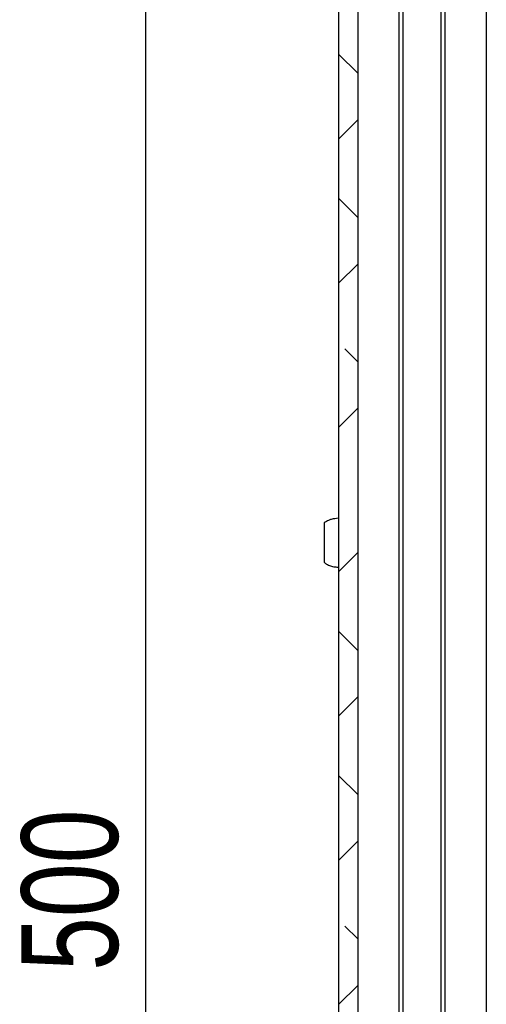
# Model space of a CAD drawing. Header units: millimetres. Extents: x 5 to 595, y 5 to 415.
# Tile 39 of 68: x 337 to 351, y 239 to 270. Entities that reach past the tile are written whole.
import ezdxf

# ---------------------------------------------------------------- set-up
doc = ezdxf.new("R2010")
doc.units = ezdxf.units.MM
doc.layers.add('COTES', color=1, linetype='Continuous')
doc.layers.add('TRAIT-FINS', color=9, linetype='Continuous')
doc.layers.add('TRAIT-FORT', color=4, linetype='Continuous', lineweight=25)
doc.styles.add('SLDTEXTSTYLE0', font='TXT', dxfattribs={"width": 0.75})
doc.dimstyles.new('SLDDIMSTYLE0', dxfattribs={"dimtxt": 3, "dimasz": 2, "dimexe": 0, "dimexo": 0.0625, "dimgap": 0.75, "dimtad": 1, "dimlfac": 5, "dimrnd": 1e-09, "dimzin": 12, "dimdsep": 46, "dimtxsty": 'SLDTEXTSTYLE0', "dimsah": 1, "dimcen": 0.09, "dimadec": 0, "dimazin": 3, "dimtfac": 1, "dimtofl": 0, "dimtmove": 0, "dimatfit": 3, "dimfxl": 0, "dimfrac": 2, "dimtolj": 1, "dimtzin": 12, "dimarcsym": 0})

# ---------------------------------------------------------------- blocks, each defined once
blk = doc.blocks.new('_D_9')
at = {"layer": 'COTES', "color": 1}
for p, q in [((345.665, 293.279), (339.671, 293.279)), ((340.671, 193.279), (340.671, 293.279)), ((348.728, 193.279), (339.671, 193.279))]:
    blk.add_line(p, q, dxfattribs=at)
for points in [[(340.671, 293.279), (340.171, 291.279), (341.171, 291.279)], [(340.671, 193.279), (341.171, 195.279), (340.171, 195.279)]]:
    blk.add_solid(points, dxfattribs=at)
at = {"layer": 'COTES', "color": 1, "insert": (336.804, 239.954), "char_height": 3, "attachment_point": 1, "rotation": 90, "style": 'SLDTEXTSTYLE0'}
blk.add_mtext('500', dxfattribs=at)

msp = doc.modelspace()

# ---------------------------------------------------------------- hatches: boundary and pattern name
at = {"layer": 'TRAIT-FINS'}
h = msp.add_hatch(dxfattribs=at)
h.set_pattern_fill('ANSI38', color=9, angle=3e-322, style=0)
h.paths.add_polyline_path([(346.665, 195.7411), (347.265, 195.7411), (347.265, 290.8159), (346.665, 290.8159)], flags=0)

# ---------------------------------------------------------------- linework, layer by layer
at = {"layer": 'TRAIT-FORT', "color": 4, "linetype": 'Continuous', "lineweight": 25}
for p, q in [((346.665, 290.8159), (346.665, 195.7411)), ((347.265, 290.8159), (347.265, 195.7411)), ((348.555, 200.8785), (348.555, 285.6785)), ((348.665, 285.6785), (348.665, 200.8785)), ((349.865, 200.8785), (349.865, 285.6785)), ((349.975, 285.6785), (349.975, 200.8785)), ((351.265, 285.6785), (351.265, 200.8785))]:
    msp.add_line(p, q, dxfattribs=at)
for points, knots in [([(346.665, 254.0385), (346.5897, 254.0322), (346.4834, 254.0232), (346.3363, 253.968), (346.2676, 253.9246), (346.225, 253.8977)], [0, 0, 0, 0, 0.48066616, 0.67832886, 1, 1, 1, 1]), ([(346.225, 253.8978), (346.225, 253.8979), (346.225, 253.9008), (346.225, 253.8901), (346.225, 253.8643), (346.225, 253.8202), (346.225, 253.7608), (346.225, 253.6882), (346.225, 253.6033), (346.225, 253.5099), (346.225, 253.4091), (346.225, 253.318), (346.225, 253.2266), (346.225, 253.1358), (346.225, 253.0365), (346.225, 252.9432), (346.225, 252.8602), (346.225, 252.7885), (346.225, 252.7311), (346.225, 252.6892), (346.225, 252.6633), (346.225, 252.6606), (346.225, 252.6593)], [0, 0, 0, 0, 0.002687, 0.057154, 0.110086, 0.164553, 0.2174849, 0.2719519, 0.3248839, 0.3793509, 0.4322829, 0.4867499, 0.5202865, 0.5732185, 0.6276855, 0.6806174, 0.7350844, 0.7880164, 0.8424834, 0.8954154, 0.9498824, 1, 1, 1, 1]), ([(346.2273, 252.6626), (346.2506, 252.645), (346.3079, 252.6019), (346.4201, 252.5558), (346.5439, 252.5235), (346.6289, 252.52), (346.665, 252.5185)], [0, 0, 0, 0, 0.1864104, 0.4570246, 0.7692891, 1, 1, 1, 1])]:
    msp.add_open_spline(points, degree=3, knots=knots, dxfattribs=at)

# ---------------------------------------------------------------- dimensions: what is measured, and where the dimension line sits
at = {"layer": 'COTES', "color": 1}
dim = msp.add_linear_dim(base=(340.671, 293.2785), p1=(349.7275, 193.2785), p2=(346.665, 293.2785), angle=90, dimstyle='SLDDIMSTYLE0', dxfattribs=at)
dim.commit()
dim.dimension.update_dxf_attribs({"geometry": '_D_9', "text_midpoint": (340.671, 243.2785), "dimtype": 160})

doc.saveas('drawing.dxf')
